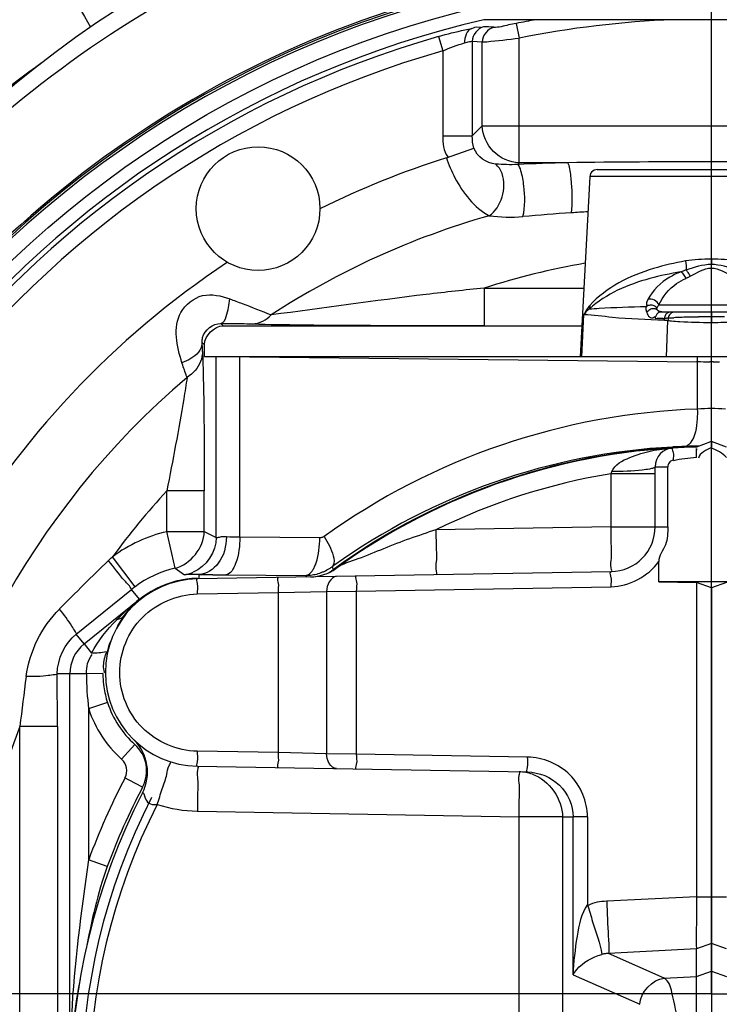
# Model space of a CAD drawing. Header units: inches. Extents: x 22575 to 24734, y 6028 to 6659.
# Tile 72 of 163: x 24684 to 24692, y 6363 to 6374. Entities that reach past the tile are written whole.
import ezdxf

# ---------------------------------------------------------------- set-up
doc = ezdxf.new("R2010")
doc.units = ezdxf.units.IN
doc.header["$LTSCALE"] = 0.5
doc.header["$MEASUREMENT"] = 0
doc.layers.add('CL', color=1, linetype='Continuous')

# ---------------------------------------------------------------- blocks, each defined once
blk = doc.blocks.new('Flygt Small 7 MGD')
at = {"color": 6, "linetype": 'Continuous'}
for p, q in [((24710.49, 6500.637), (24710.49, 6491.94)), ((24703.907, 6499.713), (24703.907, 6494.832)), ((24710.622, 6492.494), (24710.622, 6498.114)), ((24711.016, 6498.114), (24711.016, 6492.494)), ((24705.313, 6493.443), (24705.313, 6496.142)), ((24705.77, 6496.142), (24705.77, 6493.443)), ((24705.203, 6495.102), (24704.501, 6495.413)), ((24703.749, 6495.064), (24703.592, 6495.121)), ((24703.907, 6495.121), (24703.749, 6495.064)), ((24704.244, 6495.139), (24703.907, 6495.121)), ((24704.244, 6495.139), (24704.83, 6494.879)), ((24705.203, 6495.102), (24705.203, 6493.445)), ((24703.592, 6494.832), (24703.749, 6494.775)), ((24703.749, 6494.775), (24703.907, 6494.832)), ((24703.907, 6494.832), (24704.83, 6494.879)), ((24703.749, 6494.283), (24703.749, 6494.775)), ((24703.907, 6494.283), (24703.592, 6494.283)), ((24703.749, 6491.038), (24703.749, 6494.283)), ((24703.907, 6494.283), (24704.849, 6494.331)), ((24703.907, 6490.98), (24703.907, 6494.283)), ((24705.051, 6493.445), (24705.051, 6494.366)), ((24710.098, 6493.966), (24710.294, 6493.895)), ((24710.294, 6492.308), (24710.294, 6493.895)), ((24705.051, 6493.445), (24705.203, 6493.445)), ((24705.313, 6493.443), (24705.203, 6493.445)), ((24705.313, 6493.443), (24705.77, 6493.443)), ((24709.151, 6493.384), (24705.77, 6493.443)), ((24709.727, 6493.133), (24709.867, 6493.059)), ((24709.867, 6493.059), (24709.912, 6493.035)), ((24709.151, 6492.912), (24705.681, 6492.972)), ((24709.808, 6492.682), (24709.947, 6492.838)), ((24705.681, 6492.815), (24707.481, 6492.784)), ((24707.481, 6491.072), (24707.481, 6492.784)), ((24707.481, 6492.784), (24707.793, 6492.78)), ((24707.793, 6491.076), (24707.793, 6492.78)), ((24707.793, 6492.78), (24708.3, 6492.769)), ((24708.3, 6492.769), (24708.3, 6491.086)), ((24708.3, 6492.769), (24709.154, 6492.754)), ((24710.622, 6492.494), (24711.016, 6492.494)), ((24710.622, 6492.494), (24710.623, 6491.94)), ((24710.096, 6492.243), (24710.294, 6492.308)), ((24710.144, 6491.938), (24710.318, 6491.94)), ((24710.318, 6491.94), (24710.623, 6491.94)), ((24710.341, 6491.627), (24710.264, 6491.723)), ((24710.341, 6491.627), (24709.759, 6491.156)), ((24710.341, 6491.627), (24710.425, 6491.524)), ((24710.425, 6491.524), (24709.842, 6491.053)), ((24707.481, 6491.072), (24704.804, 6491.025)), ((24707.793, 6491.076), (24707.481, 6491.072)), ((24708.3, 6491.086), (24707.793, 6491.076)), ((24709.154, 6491.101), (24708.3, 6491.086)), ((24709.759, 6491.156), (24709.842, 6491.053)), ((24703.195, 6490.973), (24704.303, 6490.973)), ((24703.592, 6490.98), (24703.749, 6491.038)), ((24703.749, 6491.038), (24703.907, 6490.98)), ((24704.303, 6490.973), (24703.907, 6490.98)), ((24704.303, 6490.973), (24704.303, 6490.762)), ((24709.806, 6491.025), (24710.042, 6490.71)), ((24704.804, 6490.868), (24709.151, 6490.944)), ((24708.012, 6490.906), (24708.006, 6490.924)), ((24708.853, 6490.9), (24708.012, 6490.906)), ((24709.134, 6490.938), (24709.134, 6490.896)), ((24709.385, 6490.831), (24709.287, 6490.899)), ((24707.723, 6490.847), (24707.72, 6490.851)), ((24707.724, 6490.844), (24707.723, 6490.847)), ((24707.724, 6490.844), (24707.723, 6490.847)), ((24707.734, 6490.815), (24707.724, 6490.844)), ((24709.385, 6490.831), (24709.472, 6490.447)), ((24710.066, 6490.732), (24710.056, 6490.723)), ((24710.076, 6490.741), (24710.066, 6490.732)), ((24710.085, 6490.751), (24710.076, 6490.741)), ((24707.865, 6490.512), (24708.706, 6490.506)), ((24708.706, 6490.506), (24708.706, 6488.611)), ((24708.952, 6490.509), (24708.952, 6488.611)), ((24709.079, 6490.447), (24708.952, 6490.509)), ((24709.079, 6490.447), (24709.079, 6490.018)), ((24709.472, 6490.447), (24709.079, 6490.447)), ((24709.472, 6490.447), (24709.472, 6490.018)), ((24704.208, 6490.395), (24704.208, 6489.765)), ((24704.804, 6490.395), (24704.208, 6490.395)), ((24704.34, 6490.395), (24704.34, 6489.765)), ((24704.804, 6490.395), (24706.644, 6490.427)), ((24704.804, 6490.395), (24704.804, 6489.838)), ((24709.079, 6490.018), (24709.472, 6490.018)), ((24704.34, 6489.838), (24704.804, 6489.838)), ((24704.804, 6489.838), (24704.796, 6489.815)), ((24704.34, 6489.765), (24704.208, 6489.765)), ((24703.592, 6489.558), (24703.749, 6489.501)), ((24703.749, 6489.501), (24703.749, 6489.562)), ((24703.758, 6489.504), (24703.907, 6489.558)), ((24703.897, 6488.661), (24703.897, 6489.159)), ((24698.422, 6488.611), (24709.077, 6488.611)), ((24703.732, 6488.661), (24703.766, 6488.661)), ((24708.603, 6488.611), (24703.897, 6488.661)), ((24704.222, 6488.611), (24704.206, 6488.229)), ((24705.028, 6486.717), (24705.127, 6488.611)), ((24705.111, 6488.611), (24705.088, 6488.166)), ((24709.077, 6488.611), (24709.077, 6488.481)), ((24709.1, 6488.458), (24709.077, 6488.481)), ((24708.88, 6488.284), (24705.11, 6488.284)), ((24706.137, 6487.888), (24706.137, 6488.281)), ((24708.88, 6488.284), (24708.905, 6488.259)), ((24703.749, 6488.139), (24703.749, 6488.248)), ((24704.254, 6488.207), (24704.242, 6488.207)), ((24704.3, 6488.064), (24703.199, 6488.064)), ((24703.222, 6488.139), (24704.276, 6488.139)), ((24706.137, 6487.888), (24705.089, 6487.888)), ((24703.749, 6487.678), (24703.749, 6487.64)), ((24703.749, 6487.584), (24703.749, 6487.64)), ((24702.47, 6486.717), (24705.028, 6486.717)), ((24704.949, 6486.643), (24702.549, 6486.643)), ((24702.569, 6486.645), (24704.93, 6486.645)), ((24705.259, 6486.571), (24705.77, 6486.571)), ((24705.787, 6486.588), (24705.77, 6486.571)), ((24705.77, 6486.571), (24705.77, 6485.261)), ((24706.534, 6486.518), (24706.244, 6486.418)), ((24706.157, 6486.183), (24706.262, 6486.288)), ((24706.262, 6485.295), (24706.262, 6486.288)), ((24706.573, 6486.288), (24706.262, 6486.288)), ((24706.573, 6485.396), (24706.573, 6486.288)), ((24706.157, 6486.183), (24701.341, 6486.183)), ((24706.157, 6486.183), (24706.157, 6485.301)), ((24706.616, 6485.244), (24706.573, 6485.396)), ((24706.262, 6485.295), (24706.157, 6485.301)), ((24705.801, 6485.107), (24705.77, 6485.261)), ((24701.358, 6485.068), (24706.14, 6485.068))]:
    blk.add_line(p, q, dxfattribs=at)
for points in [[(24704.83, 6494.879), (24704.838, 6494.879), (24704.846, 6494.88), (24704.854, 6494.881), (24704.862, 6494.882), (24704.87, 6494.883), (24704.878, 6494.884), (24704.886, 6494.885), (24704.893, 6494.887), (24704.901, 6494.889)], [(24710.056, 6490.723), (24710.046, 6490.714), (24710.042, 6490.71)], [(24707.818, 6490.497), (24707.823, 6490.5), (24707.827, 6490.503), (24707.832, 6490.505), (24707.837, 6490.507), (24707.843, 6490.509), (24707.848, 6490.51), (24707.853, 6490.511), (24707.859, 6490.512), (24707.865, 6490.512)], [(24704.15, 6489.697), (24704.16, 6489.699), (24704.169, 6489.703), (24704.178, 6489.708), (24704.186, 6489.715), (24704.194, 6489.724), (24704.2, 6489.733), (24704.204, 6489.743), (24704.207, 6489.754), (24704.208, 6489.765)], [(24703.897, 6488.661), (24703.897, 6488.655), (24703.896, 6488.65), (24703.896, 6488.644), (24703.896, 6488.639), (24703.896, 6488.633), (24703.895, 6488.628), (24703.895, 6488.622), (24703.894, 6488.617), (24703.894, 6488.611)], [(24704.263, 6488.139), (24704.269, 6488.138), (24704.276, 6488.138), (24704.282, 6488.136)], [(24704.282, 6488.136), (24704.288, 6488.135), (24704.294, 6488.132), (24704.3, 6488.13), (24704.305, 6488.126), (24704.311, 6488.123), (24704.315, 6488.119)], [(24703.971, 6487.764), (24703.976, 6487.767), (24703.982, 6487.77), (24703.987, 6487.772), (24703.992, 6487.775), (24703.998, 6487.778), (24704.003, 6487.78), (24704.008, 6487.783), (24704.013, 6487.785), (24704.018, 6487.787)]]:
    blk.add_lwpolyline(points, dxfattribs=at)
at = {"color": 7, "linetype": 'Continuous'}
for points in [[(24704.201, 6488.203), (24704.206, 6488.204), (24704.211, 6488.204), (24704.216, 6488.205), (24704.221, 6488.205), (24704.225, 6488.206), (24704.23, 6488.206), (24704.235, 6488.206), (24704.239, 6488.206), (24704.244, 6488.207)], [(24704.245, 6488.223), (24704.241, 6488.224), (24704.237, 6488.224), (24704.232, 6488.224), (24704.228, 6488.225), (24704.224, 6488.225), (24704.219, 6488.226), (24704.215, 6488.227), (24704.21, 6488.228), (24704.206, 6488.229)]]:
    blk.add_lwpolyline(points, dxfattribs=at)
at = {"color": 6, "linetype": 'Continuous'}
for centre, radius in [((24703.749, 6495.304), 10.65), ((24708.513, 6487.053), 0.65)]:
    blk.add_circle(centre, radius, dxfattribs=at)
for centre, radius, start, end in [((24703.749, 6495.304), 10.846, 92.5497, 87.4503), ((24703.749, 6495.304), 10.823, 92.5496, 87.4504), ((24703.749, 6494.635), 11.516, 272.4002, 87.5999), ((24703.749, 6495.304), 10.512, 283.1486, 76.8512), ((24703.749, 6495.304), 10.46, 285.9043, 74.0957), ((24703.749, 6495.304), 10.303, 285.9043, 74.0957), ((24703.749, 6495.304), 8.504, 310.3875, 34.7644), ((24703.749, 6496.288), 6.732, 332.6191, 27.3809), ((24703.749, 6496.288), 6.539, 332.9451, 27.0549), ((24703.749, 6495.304), 7.791, 338.8614, 21.1386), ((24705.809, 6496.077), 4.667, 348.524, 353.7233), ((24703.749, 6495.304), 9.217, 303.4881, 356.5119), ((24703.749, 6496.288), 6.76, 332.1719, 339.9107), ((24703.749, 6496.288), 6.968, 332.1717, 339.9107), ((24709.125, 6491.92), 1.464, 72.2046, 88.9548), ((24710.147, 6492.975), 0.472, 152.6191, 225.9608), ((24710.056, 6492.959), 0.371, 152.1582, 228.2267), ((24710.056, 6492.959), 0.163, 152.1512, 228.2373), ((24705.779, 6493.433), 0.462, 250.9988, 268.9279), ((24709.134, 6491.928), 0.984, 271, 89), ((24709.134, 6491.928), 1.22, 18.1748, 48.2207), ((24709.134, 6491.928), 1.012, 18.1749, 48.2213), ((24673.41, 6496.913), 37.865, 352.4996, 353.2986), ((24707.271, 6491.924), 3.047, 0.2947, 7.2399), ((24709.071, 6491.929), 1.073, 2.3807, 7.9973), ((24709.948, 6491.86), 0.193, 19.0379, 21.7308), ((24709.046, 6491.928), 1.098, 0.5348, 2.4005), ((24710.088, 6491.94), 0.403, 308.9997, 0), ((24709.403, 6491.722), 0.651, 323.7713, 335.7657), ((24709.134, 6491.928), 0.99, 271.0065, 323.3233), ((24707.668, 6493.72), 3.309, 309.2038, 314.8026), ((24709.118, 6491.923), 1, 309.8579, 324.0625), ((24688.612, 6513.003), 30.924, 313.9783, 315.3217), ((24709.134, 6491.928), 1.125, 282.8709, 306.6846), ((24709.132, 6491.931), 1.129, 306.6797, 308.9881), ((24704.812, 6490.395), 0.472, 91, 180), ((24707.971, 6490.451), 0.472, 91.0003, 125.8766), ((24707.996, 6490.474), 0.462, 122.0347, 126.137), ((24707.999, 6490.468), 0.469, 118.71, 122.0372), ((24708.012, 6490.432), 0.473, 114.0285, 122.0187), ((24708.011, 6490.434), 0.471, 110.0062, 114.0206), ((24708.012, 6490.431), 0.475, 94.0201, 109.9592), ((24708.012, 6490.434), 0.472, 89.978, 93.9932), ((24708.638, 6459.83), 31.071, 89.3533, 89.6028), ((24708.769, 6471.016), 19.884, 88.9489, 89.3689), ((24709.347, 6490.505), 0.398, 105.3257, 112.0628), ((24709.345, 6490.51), 0.393, 98.512, 105.3448), ((24703.749, 6496.288), 6.738, 271.2616, 306.1402), ((24703.749, 6496.288), 6.732, 271.3404, 305.8766), ((24703.798, 6496.292), 6.744, 273.0354, 305.5109), ((24703.816, 6496.266), 6.713, 305.5168, 305.7079), ((24708.011, 6490.434), 0.471, 122.0147, 126.0294), ((24703.749, 6495.304), 7.791, 317.2721, 323.8646), ((24709.134, 6491.928), 1.519, 282.871, 306.6852), ((24703.652, 6496.289), 7.134, 271.9651, 305.729), ((24703.742, 6496.323), 6.571, 279.3039, 296.2147), ((24704.143, 6489.765), 0.197, 273.4536, 360), ((24703.746, 6497.817), 8.269, 270.9289, 271.1154), ((24703.743, 6497.972), 8.425, 271.1157, 271.5319), ((24703.743, 6497.973), 8.426, 271.5315, 271.7359), ((24703.746, 6497.862), 8.315, 271.7357, 271.9404), ((24703.8, 6496.274), 6.726, 271.9439, 273.0315), ((24703.749, 6491.309), 2.155, 266.0765, 273.9239), ((24703.748, 6459.433), 29.229, 90.0315, 90.1619), ((24703.753, 6461.035), 27.626, 89.702, 89.9732), ((24703.757, 6501.016), 12.826, 269.3516, 269.9642), ((24703.741, 6501.081), 12.891, 270.0371, 270.6459), ((24703.793, 6496.311), 8.12, 270.6544, 271.4585), ((24703.852, 6493.988), 5.796, 271.4627, 272.2051), ((24703.93, 6491.997), 3.804, 272.1833, 273.2067), ((24704.058, 6487.143), 1.095, 82.2628, 84.1675), ((24703.837, 6505.205), 17.003, 271.4061, 271.6993), ((24704.248, 6488.217), 0.0938, 347.2699, 355.0642), ((24703.749, 6495.304), 8.504, 285.9401, 302.9631), ((24704.276, 6488.091), 0.0478, 84.0069, 90.007), ((24704.276, 6488.091), 0.0476, 72.1213, 83.9986), ((24704.276, 6488.091), 0.0482, 66.3092, 72.1267), ((24704.276, 6488.09), 0.0493, 42.3686, 66.2551), ((24704.191, 6488.162), 0.147, 317.8583, 320.0575), ((24704.205, 6488.151), 0.129, 320.0547, 322.4394), ((24704.276, 6488.09), 0.0491, 36.0199, 42.3807), ((24704.386, 6488.149), 0.0823, 235.3727, 245.0252), ((24704.358, 6488.18), 0.0753, 256.4598, 267.6425), ((24703.749, 6495.304), 7.791, 279.8021, 287.8484), ((24704.009, 6505.593), 18.536, 273.7461, 275.3256), ((24703.804, 6507.947), 20.898, 273.4116, 273.8868), ((24703.749, 6495.304), 9.217, 287.588, 296.5119), ((24704.949, 6486.721), 0.0787, 255.469, 357), ((24703.749, 6606.075), 119.514, 269.27627, 270.72373), ((24704.466, 6518.155), 31.594, 271.4375, 272.3966), ((24703.738, 6495.315), 12.067, 305.722, 312.2869), ((24703.749, 6495.304), 10.244, 272.2184, 281.3752), ((24703.749, 6495.304), 10.401, 280.2179, 281.3752), ((24707.409, 6508.492), 23.385, 266.6369, 266.8983)]:
    blk.add_arc(centre, radius, start, end, dxfattribs=at)
at = {"color": 7, "linetype": 'Continuous'}
for centre, radius, start, end in [((24703.695, 6496.288), 6.674, 332.8406, 27.1595), ((24703.961, 6488.257), 0.247, 347.3709, 353.3233), ((24704.003, 6488.237), 0.243, 352.7721, 356.7627)]:
    blk.add_arc(centre, radius, start, end, dxfattribs=at)
at = {"color": 6, "linetype": 'Continuous'}
for points, knots in [([(24704.037, 6496.682), (24704.037, 6496.493), (24704.047, 6496.144), (24704.083, 6495.669), (24704.145, 6495.358), (24704.194, 6495.166), (24704.244, 6495.139)], [0, 0, 0, 0, 0.360387, 0.671249, 0.891998, 1, 1, 1, 1]), ([(24702.874, 6484.472), (24704.353, 6484.352), (24707.397, 6484.734), (24711.321, 6487.087), (24713.978, 6490.812), (24714.602, 6493.815), (24714.601, 6495.299)], [0, 0, 0, 0, 0.249999, 0.5, 0.750001, 1, 1, 1, 1]), ([(24705.203, 6495.102), (24705.192, 6495.083), (24705.118, 6494.982), (24705, 6494.915), (24704.901, 6494.889)], [0, 0, 0, 0, 0.175974, 1, 1, 1, 1]), ([(24705.051, 6494.366), (24705.12, 6494.46), (24705.169, 6494.721), (24705.198, 6494.967), (24705.203, 6495.102)], [0, 0, 0, 0, 0.463527, 1, 1, 1, 1]), ([(24703.907, 6494.283), (24703.907, 6494.349), (24703.906, 6494.532), (24703.909, 6494.716), (24703.907, 6494.832)], [0, 0, 0, 0, 0.363718, 1, 1, 1, 1]), ([(24704.849, 6494.331), (24704.842, 6494.455), (24704.842, 6494.637), (24704.821, 6494.821), (24704.83, 6494.879)], [0, 0, 0, 0, 0.678089, 1, 1, 1, 1]), ([(24705.051, 6494.366), (24705.033, 6494.426), (24704.983, 6494.6), (24704.92, 6494.772), (24704.901, 6494.889)], [0, 0, 0, 0, 0.345117, 1, 1, 1, 1]), ([(24715.149, 6493.568), (24715.008, 6492.212), (24714.227, 6489.534), (24711.731, 6486.219), (24708.26, 6483.989), (24705.571, 6483.396), (24704.231, 6483.34)], [0, 0, 0, 0, 0.252246, 0.502866, 0.751926, 1, 1, 1, 1]), ([(24705.051, 6493.445), (24705.051, 6493.285), (24705.188, 6492.951), (24705.521, 6492.818), (24705.681, 6492.815)], [0, 0, 0, 0, 0.49955, 1, 1, 1, 1]), ([(24705.681, 6492.972), (24705.56, 6492.975), (24705.309, 6493.073), (24705.203, 6493.325), (24705.203, 6493.445)], [0, 0, 0, 0, 0.502179, 1, 1, 1, 1]), ([(24705.77, 6493.443), (24705.769, 6493.383), (24705.771, 6493.275), (24705.759, 6493.117), (24705.781, 6493.045), (24705.758, 6492.971), (24705.77, 6492.971)], [0, 0, 0, 0, 0.382604, 0.706841, 0.923612, 1, 1, 1, 1]), ([(24709.151, 6492.912), (24709.139, 6492.912), (24709.162, 6492.986), (24709.14, 6493.058), (24709.152, 6493.216), (24709.15, 6493.324), (24709.151, 6493.384)], [0, 0, 0, 0, 0.076372, 0.293071, 0.617295, 1, 1, 1, 1]), ([(24709.572, 6493.314), (24709.555, 6493.26), (24709.525, 6493.157), (24709.467, 6493.008), (24709.468, 6492.932), (24709.425, 6492.868), (24709.436, 6492.865)], [0, 0, 0, 0, 0.36775, 0.706441, 0.929319, 1, 1, 1, 1]), ([(24709.727, 6493.192), (24709.718, 6493.173), (24709.694, 6493.317), (24709.62, 6493.316), (24709.572, 6493.314)], [0, 0, 0, 0, 0.307977, 1, 1, 1, 1]), ([(24705.681, 6492.972), (24705.697, 6492.972), (24705.665, 6492.886), (24705.682, 6492.852), (24705.681, 6492.815)], [0, 0, 0, 0, 0.293056, 1, 1, 1, 1]), ([(24707.481, 6492.784), (24707.482, 6492.821), (24707.465, 6492.855), (24707.496, 6492.941), (24707.481, 6492.941)], [0, 0, 0, 0, 0.706407, 1, 1, 1, 1]), ([(24708.297, 6492.927), (24708.313, 6492.926), (24708.286, 6492.841), (24708.301, 6492.806), (24708.3, 6492.769)], [0, 0, 0, 0, 0.293067, 1, 1, 1, 1]), ([(24709.154, 6492.754), (24709.155, 6492.791), (24709.139, 6492.826), (24709.167, 6492.912), (24709.151, 6492.912)], [0, 0, 0, 0, 0.706432, 1, 1, 1, 1]), ([(24709.154, 6492.754), (24709.362, 6492.749), (24709.794, 6492.57), (24710.053, 6491.928), (24709.794, 6491.286), (24709.362, 6491.107), (24709.154, 6491.101)], [0, 0, 0, 0, 0.249966, 0.5, 0.750034, 1, 1, 1, 1]), ([(24710.623, 6491.94), (24710.625, 6491.949), (24710.668, 6491.951), (24710.763, 6491.97), (24710.873, 6491.969), (24710.951, 6491.97)], [0, 0, 0, 0, 0.079441, 0.295697, 1, 1, 1, 1]), ([(24710.108, 6491.711), (24710.112, 6491.723), (24710.12, 6491.747), (24710.127, 6491.771), (24710.13, 6491.783)], [0, 0, 0, 0, 0.499046, 1, 1, 1, 1]), ([(24710.425, 6491.524), (24710.419, 6491.517), (24710.445, 6491.482), (24710.488, 6491.4), (24710.556, 6491.319), (24710.601, 6491.26)], [0, 0, 0, 0, 0.082532, 0.303073, 1, 1, 1, 1]), ([(24709.928, 6491.337), (24709.936, 6491.346), (24709.958, 6491.363), (24709.985, 6491.37), (24709.999, 6491.372)], [0, 0, 0, 0, 0.46584, 1, 1, 1, 1]), ([(24707.481, 6490.914), (24707.496, 6490.915), (24707.465, 6491.001), (24707.482, 6491.035), (24707.481, 6491.072)], [0, 0, 0, 0, 0.29255, 1, 1, 1, 1]), ([(24708.3, 6491.086), (24708.301, 6491.049), (24708.286, 6491.015), (24708.313, 6490.929), (24708.297, 6490.929)], [0, 0, 0, 0, 0.705893, 1, 1, 1, 1]), ([(24709.151, 6490.944), (24709.167, 6490.944), (24709.139, 6491.03), (24709.155, 6491.064), (24709.154, 6491.101)], [0, 0, 0, 0, 0.293568, 1, 1, 1, 1]), ([(24704.804, 6491.025), (24704.805, 6490.988), (24704.788, 6490.954), (24704.819, 6490.868), (24704.804, 6490.868)], [0, 0, 0, 0, 0.706946, 1, 1, 1, 1]), ([(24709.842, 6491.053), (24709.86, 6491.019), (24709.954, 6490.927), (24710.028, 6490.821), (24710.085, 6490.751)], [0, 0, 0, 0, 0.297367, 1, 1, 1, 1]), ([(24704.804, 6490.868), (24704.792, 6490.868), (24704.814, 6490.794), (24704.793, 6490.721), (24704.804, 6490.563), (24704.803, 6490.456), (24704.804, 6490.395)], [0, 0, 0, 0, 0.076388, 0.293159, 0.617396, 1, 1, 1, 1]), ([(24706.644, 6490.427), (24706.643, 6490.485), (24706.645, 6490.593), (24706.632, 6490.753), (24706.655, 6490.826), (24706.633, 6490.9), (24706.644, 6490.9)], [0, 0, 0, 0, 0.367978, 0.706867, 0.929525, 1, 1, 1, 1]), ([(24707.953, 6490.87), (24707.95, 6490.867), (24707.945, 6490.86), (24707.941, 6490.854), (24707.939, 6490.851)], [0, 0, 0, 0, 0.486046, 1, 1, 1, 1]), ([(24708.012, 6490.906), (24708.001, 6490.905), (24707.978, 6490.897), (24707.961, 6490.88), (24707.953, 6490.87)], [0, 0, 0, 0, 0.448782, 1, 1, 1, 1]), ([(24708.706, 6490.506), (24708.706, 6490.599), (24708.716, 6490.73), (24708.801, 6490.897), (24708.853, 6490.9)], [0, 0, 0, 0, 0.640817, 1, 1, 1, 1]), ([(24708.846, 6490.503), (24708.847, 6490.599), (24708.889, 6490.78), (24709.056, 6490.895), (24709.134, 6490.896)], [0, 0, 0, 0, 0.553349, 1, 1, 1, 1]), ([(24709.134, 6490.896), (24709.149, 6490.896), (24709.176, 6490.896), (24709.203, 6490.896), (24709.215, 6490.897)], [0, 0, 0, 0, 0.548836, 1, 1, 1, 1]), ([(24709.215, 6490.897), (24709.23, 6490.897), (24709.253, 6490.898), (24709.277, 6490.9), (24709.284, 6490.899)], [0, 0, 0, 0, 0.665762, 1, 1, 1, 1]), ([(24709.284, 6490.899), (24709.285, 6490.899), (24709.286, 6490.899), (24709.287, 6490.899), (24709.287, 6490.899)], [0, 0, 0, 0, 0.636846, 1, 1, 1, 1]), ([(24704.208, 6490.395), (24704.208, 6490.459), (24704.21, 6490.591), (24704.303, 6490.699), (24704.303, 6490.762)], [0, 0, 0, 0, 0.499365, 1, 1, 1, 1]), ([(24706.644, 6490.427), (24706.829, 6490.489), (24707.107, 6490.583), (24707.447, 6490.736), (24707.627, 6490.784), (24707.695, 6490.833)], [0, 0, 0, 0, 0.51935, 0.776457, 1, 1, 1, 1]), ([(24707.726, 6490.806), (24707.727, 6490.808), (24707.729, 6490.811), (24707.732, 6490.814), (24707.734, 6490.815)], [0, 0, 0, 0, 0.511875, 1, 1, 1, 1]), ([(24707.939, 6490.851), (24707.932, 6490.839), (24707.918, 6490.814), (24707.908, 6490.788), (24707.903, 6490.773)], [0, 0, 0, 0, 0.466553, 1, 1, 1, 1]), ([(24708.846, 6490.503), (24708.872, 6490.502), (24708.903, 6490.495), (24708.945, 6490.516), (24708.952, 6490.509)], [0, 0, 0, 0, 0.730115, 1, 1, 1, 1]), ([(24709.097, 6488.555), (24709.093, 6488.648), (24709.081, 6489.135), (24709.079, 6489.623), (24709.079, 6490.018)], [0, 0, 0, 0, 0.189794, 1, 1, 1, 1]), ([(24709.259, 6488.827), (24709.27, 6488.902), (24709.334, 6489.3), (24709.409, 6489.696), (24709.472, 6490.018)], [0, 0, 0, 0, 0.187768, 1, 1, 1, 1]), ([(24704.34, 6489.765), (24704.34, 6489.771), (24704.366, 6489.783), (24704.385, 6489.787), (24704.401, 6489.79)], [0, 0, 0, 0, 0.283512, 1, 1, 1, 1]), ([(24704.796, 6489.815), (24704.766, 6489.741), (24704.602, 6489.658), (24704.455, 6489.614), (24704.377, 6489.597)], [0, 0, 0, 0, 0.500433, 1, 1, 1, 1]), ([(24704.401, 6489.79), (24704.425, 6489.794), (24704.557, 6489.811), (24704.689, 6489.815), (24704.796, 6489.815)], [0, 0, 0, 0, 0.190821, 1, 1, 1, 1]), ([(24703.907, 6489.669), (24703.906, 6489.643), (24703.906, 6489.626), (24703.907, 6489.563), (24703.906, 6489.585), (24703.906, 6489.59)], [0, 0, 0, 0, 0.697052, 0.849826, 1, 1, 1, 1]), ([(24704.155, 6489.568), (24704.167, 6489.569), (24704.139, 6489.638), (24704.151, 6489.667), (24704.15, 6489.697)], [0, 0, 0, 0, 0.294941, 1, 1, 1, 1]), ([(24703.897, 6489.159), (24703.896, 6489.193), (24703.899, 6489.314), (24703.918, 6489.448), (24703.972, 6489.517)], [0, 0, 0, 0, 0.282379, 1, 1, 1, 1]), ([(24703.972, 6489.517), (24703.978, 6489.523), (24703.989, 6489.535), (24704.002, 6489.544), (24704.009, 6489.547)], [0, 0, 0, 0, 0.544793, 1, 1, 1, 1]), ([(24704.009, 6489.547), (24704.012, 6489.548), (24704.018, 6489.551), (24704.025, 6489.552), (24704.028, 6489.552)], [0, 0, 0, 0, 0.514086, 1, 1, 1, 1]), ([(24709.259, 6488.827), (24709.263, 6488.817), (24709.283, 6488.763), (24709.301, 6488.709), (24709.315, 6488.664)], [0, 0, 0, 0, 0.180398, 1, 1, 1, 1]), ([(24709.313, 6488.672), (24709.367, 6488.504), (24709.436, 6488.186), (24709.103, 6487.92), (24708.901, 6487.97), (24708.81, 6488.001)], [0, 0, 0, 0, 0.479168, 0.73967, 1, 1, 1, 1]), ([(24709.1, 6488.458), (24709.101, 6488.441), (24709.096, 6488.343), (24708.986, 6488.257), (24708.905, 6488.259)], [0, 0, 0, 0, 0.170658, 1, 1, 1, 1]), ([(24708.57, 6488.264), (24708.396, 6488.269), (24707.585, 6488.28), (24706.774, 6488.281), (24706.137, 6488.281)], [0, 0, 0, 0, 0.214515, 1, 1, 1, 1]), ([(24703.749, 6488.248), (24703.705, 6488.248), (24703.553, 6488.246), (24703.4, 6488.243), (24703.293, 6488.229)], [0, 0, 0, 0, 0.287239, 1, 1, 1, 1]), ([(24704.169, 6488.233), (24704.14, 6488.236), (24704, 6488.246), (24703.86, 6488.248), (24703.749, 6488.248)], [0, 0, 0, 0, 0.210065, 1, 1, 1, 1]), ([(24704.14, 6488.139), (24704.153, 6488.139), (24704.181, 6488.151), (24704.195, 6488.177), (24704.199, 6488.191)], [0, 0, 0, 0, 0.459574, 1, 1, 1, 1]), ([(24704.201, 6488.203), (24704.192, 6488.202), (24704.173, 6488.201), (24704.153, 6488.2), (24704.143, 6488.199)], [0, 0, 0, 0, 0.479282, 1, 1, 1, 1]), ([(24704.199, 6488.191), (24704.199, 6488.193), (24704.2, 6488.197), (24704.201, 6488.201), (24704.201, 6488.203)], [0, 0, 0, 0, 0.504745, 1, 1, 1, 1]), ([(24704.2, 6488.143), (24704.21, 6488.147), (24704.23, 6488.162), (24704.239, 6488.184), (24704.242, 6488.196)], [0, 0, 0, 0, 0.478213, 1, 1, 1, 1]), ([(24704.242, 6488.196), (24704.242, 6488.198), (24704.243, 6488.201), (24704.243, 6488.205), (24704.244, 6488.207)], [0, 0, 0, 0, 0.505369, 1, 1, 1, 1]), ([(24705.088, 6488.166), (24704.988, 6488.166), (24704.709, 6488.21), (24704.427, 6488.216), (24704.245, 6488.223)], [0, 0, 0, 0, 0.354438, 1, 1, 1, 1]), ([(24704.307, 6488.148), (24704.315, 6488.153), (24704.329, 6488.168), (24704.337, 6488.187), (24704.339, 6488.197)], [0, 0, 0, 0, 0.479424, 1, 1, 1, 1]), ([(24704.354, 6488.195), (24704.353, 6488.194), (24704.349, 6488.192), (24704.347, 6488.189), (24704.345, 6488.188)], [0, 0, 0, 0, 0.478137, 1, 1, 1, 1]), ([(24704.429, 6488.145), (24704.422, 6488.162), (24704.411, 6488.196), (24704.367, 6488.204), (24704.354, 6488.195)], [0, 0, 0, 0, 0.535333, 1, 1, 1, 1]), ([(24705.031, 6488.107), (24705.042, 6488.116), (24705.063, 6488.131), (24705.079, 6488.155), (24705.08, 6488.167)], [0, 0, 0, 0, 0.555069, 1, 1, 1, 1]), ([(24706.137, 6487.888), (24706.34, 6487.908), (24707.088, 6487.99), (24707.833, 6488.1), (24708.376, 6488.169)], [0, 0, 0, 0, 0.271495, 1, 1, 1, 1]), ([(24708.81, 6488.001), (24708.767, 6488.017), (24708.622, 6488.072), (24708.477, 6488.128), (24708.376, 6488.169)], [0, 0, 0, 0, 0.297755, 1, 1, 1, 1]), ([(24708.905, 6488.259), (24708.873, 6488.259), (24708.761, 6488.26), (24708.65, 6488.261), (24708.57, 6488.264)], [0, 0, 0, 0, 0.287429, 1, 1, 1, 1]), ([(24708.905, 6488.259), (24708.874, 6488.256), (24708.829, 6488.144), (24708.817, 6488.064), (24708.81, 6488.001)], [0, 0, 0, 0, 0.331463, 1, 1, 1, 1]), ([(24704.3, 6488.064), (24704.262, 6487.975), (24704.171, 6487.865), (24704.052, 6487.802), (24704.018, 6487.787)], [0, 0, 0, 0, 0.722072, 1, 1, 1, 1]), ([(24704.021, 6487.603), (24704.134, 6487.624), (24704.496, 6487.704), (24704.854, 6487.879), (24705.027, 6488.071)], [0, 0, 0, 0, 0.307644, 1, 1, 1, 1]), ([(24704.071, 6487.717), (24704.18, 6487.736), (24704.519, 6487.805), (24704.857, 6487.947), (24705.031, 6488.107)], [0, 0, 0, 0, 0.31835, 1, 1, 1, 1]), ([(24704.181, 6488.139), (24704.184, 6488.139), (24704.191, 6488.139), (24704.197, 6488.141), (24704.2, 6488.143)], [0, 0, 0, 0, 0.485036, 1, 1, 1, 1]), ([(24704.276, 6488.139), (24704.282, 6488.139), (24704.293, 6488.14), (24704.303, 6488.145), (24704.307, 6488.148)], [0, 0, 0, 0, 0.503783, 1, 1, 1, 1]), ([(24704.321, 6488.099), (24704.32, 6488.095), (24704.316, 6488.085), (24704.31, 6488.077), (24704.307, 6488.073)], [0, 0, 0, 0, 0.440823, 1, 1, 1, 1]), ([(24704.315, 6488.119), (24704.317, 6488.117), (24704.321, 6488.114), (24704.325, 6488.112), (24704.327, 6488.111)], [0, 0, 0, 0, 0.485541, 1, 1, 1, 1]), ([(24704.315, 6488.119), (24704.318, 6488.116), (24704.321, 6488.109), (24704.321, 6488.102), (24704.321, 6488.099)], [0, 0, 0, 0, 0.519614, 1, 1, 1, 1]), ([(24704.321, 6488.099), (24704.322, 6488.097), (24704.324, 6488.094), (24704.327, 6488.091), (24704.329, 6488.09)], [0, 0, 0, 0, 0.485935, 1, 1, 1, 1]), ([(24704.327, 6488.111), (24704.329, 6488.11), (24704.334, 6488.108), (24704.338, 6488.107), (24704.341, 6488.107)], [0, 0, 0, 0, 0.490712, 1, 1, 1, 1]), ([(24704.329, 6488.09), (24704.33, 6488.088), (24704.334, 6488.085), (24704.337, 6488.082), (24704.339, 6488.081)], [0, 0, 0, 0, 0.490956, 1, 1, 1, 1]), ([(24704.351, 6488.074), (24704.364, 6488.068), (24704.394, 6488.064), (24704.422, 6488.074), (24704.434, 6488.082)], [0, 0, 0, 0, 0.502208, 1, 1, 1, 1]), ([(24704.355, 6488.104), (24704.37, 6488.104), (24704.399, 6488.113), (24704.421, 6488.133), (24704.429, 6488.145)], [0, 0, 0, 0, 0.504352, 1, 1, 1, 1]), ([(24704.416, 6488.009), (24704.422, 6488.021), (24704.435, 6488.039), (24704.433, 6488.07), (24704.425, 6488.074)], [0, 0, 0, 0, 0.602518, 1, 1, 1, 1]), ([(24704.434, 6488.082), (24704.437, 6488.092), (24704.438, 6488.114), (24704.433, 6488.135), (24704.429, 6488.145)], [0, 0, 0, 0, 0.494502, 1, 1, 1, 1]), ([(24705.031, 6488.107), (24704.997, 6488.103), (24704.798, 6488.091), (24704.599, 6488.084), (24704.434, 6488.082)], [0, 0, 0, 0, 0.170008, 1, 1, 1, 1]), ([(24705.027, 6488.071), (24705.026, 6488.077), (24705.027, 6488.09), (24705.029, 6488.102), (24705.031, 6488.107)], [0, 0, 0, 0, 0.504787, 1, 1, 1, 1]), ([(24704.071, 6487.717), (24704.111, 6487.733), (24704.25, 6487.797), (24704.365, 6487.912), (24704.416, 6488.009)], [0, 0, 0, 0, 0.28222, 1, 1, 1, 1]), ([(24703.971, 6487.764), (24703.977, 6487.75), (24703.99, 6487.726), (24704.008, 6487.705), (24704.018, 6487.699)], [0, 0, 0, 0, 0.568142, 1, 1, 1, 1]), ([(24704.018, 6487.787), (24704.024, 6487.77), (24704.037, 6487.744), (24704.059, 6487.72), (24704.071, 6487.717)], [0, 0, 0, 0, 0.587641, 1, 1, 1, 1]), ([(24704.018, 6487.699), (24704.027, 6487.703), (24704.044, 6487.709), (24704.062, 6487.714), (24704.071, 6487.717)], [0, 0, 0, 0, 0.504838, 1, 1, 1, 1]), ([(24705.73, 6487.137), (24705.705, 6487.032), (24705.708, 6486.864), (24705.739, 6486.685), (24705.767, 6486.603), (24705.787, 6486.588)], [0, 0, 0, 0, 0.575121, 0.864228, 1, 1, 1, 1]), ([(24705.22, 6487.096), (24705.209, 6486.994), (24705.209, 6486.837), (24705.231, 6486.666), (24705.244, 6486.588), (24705.259, 6486.571)], [0, 0, 0, 0, 0.583186, 0.86895, 1, 1, 1, 1]), ([(24706.085, 6487.127), (24705.956, 6487.042), (24705.878, 6486.78), (24705.986, 6486.61), (24706.017, 6486.584)], [0, 0, 0, 0, 0.791671, 1, 1, 1, 1]), ([(24706.534, 6486.518), (24706.51, 6486.591), (24706.411, 6486.825), (24706.241, 6487.041), (24706.085, 6487.127)], [0, 0, 0, 0, 0.300006, 1, 1, 1, 1]), ([(24705.77, 6486.571), (24705.868, 6486.568), (24706.068, 6486.482), (24706.154, 6486.281), (24706.157, 6486.183)], [0, 0, 0, 0, 0.5, 1, 1, 1, 1]), ([(24706.157, 6485.301), (24706.142, 6485.302), (24706.012, 6485.29), (24705.883, 6485.275), (24705.77, 6485.261)], [0, 0, 0, 0, 0.120674, 1, 1, 1, 1]), ([(24706.343, 6485.311), (24706.326, 6485.306), (24706.299, 6485.3), (24706.272, 6485.294), (24706.262, 6485.295)], [0, 0, 0, 0, 0.648051, 1, 1, 1, 1]), ([(24706.616, 6485.244), (24706.525, 6485.218), (24706.408, 6485.188), (24706.291, 6485.164), (24706.265, 6485.159)], [0, 0, 0, 0, 0.78713, 1, 1, 1, 1]), ([(24705.801, 6485.107), (24705.827, 6485.113), (24705.906, 6485.126), (24705.984, 6485.151), (24706.037, 6485.148)], [0, 0, 0, 0, 0.341531, 1, 1, 1, 1]), ([(24706.265, 6485.159), (24706.239, 6485.154), (24706.233, 6485.136), (24706.17, 6485.147), (24706.174, 6485.148)], [0, 0, 0, 0, 0.866989, 1, 1, 1, 1]), ([(24712.944, 6480.458), (24712.744, 6480.824), (24711.844, 6482.381), (24710.963, 6483.949), (24710.273, 6485.145)], [0, 0, 0, 0, 0.231836, 1, 1, 1, 1])]:
    blk.add_open_spline(points, degree=3, knots=knots, dxfattribs=at)
for points in [[(24710.294, 6493.895), (24710.37, 6494.439), (24710.45, 6494.984), (24710.473, 6495.533)], [(24704.501, 6495.413), (24704.499, 6495.288), (24704.369, 6495.148), (24704.244, 6495.139)], [(24710.098, 6493.966), (24710.2, 6494.245), (24710.263, 6494.538), (24710.32, 6494.829)], [(24704.849, 6494.331), (24704.916, 6494.334), (24704.988, 6494.34), (24705.044, 6494.376)], [(24705.628, 6492.996), (24705.456, 6493.055), (24705.313, 6493.261), (24705.313, 6493.443)], [(24707.689, 6492.937), (24707.752, 6492.936), (24707.794, 6492.843), (24707.793, 6492.78)], [(24710.134, 6492.079), (24710.126, 6492.134), (24710.113, 6492.19), (24710.096, 6492.243)], [(24710.13, 6491.783), (24710.142, 6491.828), (24710.145, 6491.879), (24710.13, 6491.923)], [(24710.318, 6491.94), (24710.317, 6491.87), (24710.303, 6491.791), (24710.256, 6491.739)], [(24710.623, 6491.94), (24710.623, 6491.786), (24710.544, 6491.621), (24710.425, 6491.524)], [(24710.951, 6491.97), (24710.917, 6491.709), (24710.788, 6491.447), (24710.601, 6491.26)], [(24710.264, 6491.723), (24710.192, 6491.595), (24710.103, 6491.476), (24709.999, 6491.372)], [(24710.062, 6491.595), (24710.079, 6491.632), (24710.093, 6491.672), (24710.098, 6491.713)], [(24710.108, 6491.711), (24710.159, 6491.722), (24710.212, 6491.724), (24710.264, 6491.723)], [(24707.689, 6490.918), (24707.752, 6490.919), (24707.794, 6491.013), (24707.793, 6491.076)], [(24704.804, 6491.025), (24704.615, 6491.022), (24704.413, 6490.916), (24704.303, 6490.762)], [(24708.952, 6490.509), (24708.952, 6490.656), (24709.061, 6490.819), (24709.197, 6490.874)], [(24707.724, 6490.7), (24707.715, 6490.734), (24707.706, 6490.777), (24707.726, 6490.806)], [(24707.903, 6490.773), (24707.875, 6490.69), (24707.865, 6490.6), (24707.865, 6490.512)], [(24709.385, 6490.831), (24709.225, 6490.794), (24709.079, 6490.611), (24709.079, 6490.447)], [(24707.818, 6490.497), (24707.779, 6490.56), (24707.743, 6490.628), (24707.724, 6490.7)], [(24708.706, 6490.506), (24708.752, 6490.505), (24708.799, 6490.504), (24708.846, 6490.503)], [(24703.592, 6489.669), (24703.631, 6489.621), (24703.692, 6489.589), (24703.752, 6489.57)], [(24703.749, 6489.562), (24703.802, 6489.589), (24703.872, 6489.617), (24703.886, 6489.674)], [(24703.907, 6489.669), (24703.988, 6489.676), (24704.07, 6489.681), (24704.148, 6489.702)], [(24704.377, 6489.597), (24704.304, 6489.582), (24704.229, 6489.573), (24704.155, 6489.568)], [(24709.117, 6488.659), (24709.144, 6488.727), (24709.197, 6488.788), (24709.259, 6488.827)], [(24709.097, 6488.555), (24709.097, 6488.59), (24709.105, 6488.626), (24709.117, 6488.659)], [(24709.141, 6488.562), (24709.184, 6488.615), (24709.249, 6488.651), (24709.313, 6488.672)], [(24709.077, 6488.481), (24709.077, 6488.388), (24708.973, 6488.284), (24708.88, 6488.284)], [(24709.097, 6488.555), (24709.098, 6488.523), (24709.099, 6488.49), (24709.1, 6488.458)], [(24709.1, 6488.458), (24709.101, 6488.495), (24709.118, 6488.533), (24709.141, 6488.562)], [(24705.027, 6488.071), (24705.052, 6488.099), (24705.073, 6488.131), (24705.088, 6488.166)], [(24708.57, 6488.264), (24708.498, 6488.262), (24708.425, 6488.222), (24708.376, 6488.169)], [(24704.3, 6488.064), (24704.313, 6488.023), (24704.376, 6487.993), (24704.416, 6488.009)], [(24703.749, 6487.678), (24703.67, 6487.678), (24703.597, 6487.726), (24703.528, 6487.764)], [(24703.971, 6487.764), (24703.901, 6487.726), (24703.828, 6487.678), (24703.749, 6487.678)], [(24703.481, 6487.699), (24703.568, 6487.67), (24703.658, 6487.64), (24703.749, 6487.64)], [(24703.749, 6487.64), (24703.841, 6487.641), (24703.931, 6487.67), (24704.018, 6487.699)], [(24704.021, 6487.603), (24704.016, 6487.635), (24704.011, 6487.668), (24704.018, 6487.699)], [(24703.477, 6487.603), (24703.567, 6487.587), (24703.658, 6487.584), (24703.749, 6487.584)], [(24703.749, 6487.584), (24703.84, 6487.584), (24703.932, 6487.587), (24704.021, 6487.603)], [(24706.085, 6487.127), (24705.967, 6487.141), (24705.847, 6487.148), (24705.73, 6487.137)], [(24705.787, 6486.588), (24705.863, 6486.595), (24705.94, 6486.589), (24706.017, 6486.584)], [(24706.017, 6486.584), (24706.11, 6486.577), (24706.215, 6486.507), (24706.244, 6486.418)], [(24706.244, 6486.418), (24706.257, 6486.377), (24706.263, 6486.332), (24706.262, 6486.288)], [(24706.573, 6486.288), (24706.573, 6486.363), (24706.568, 6486.449), (24706.52, 6486.507)], [(24706.573, 6485.396), (24706.497, 6485.363), (24706.421, 6485.334), (24706.343, 6485.311)], [(24706.037, 6485.148), (24706.1, 6485.162), (24706.157, 6485.236), (24706.157, 6485.301)], [(24706.143, 6485.142), (24706.206, 6485.157), (24706.262, 6485.23), (24706.262, 6485.295)], [(24706.265, 6485.159), (24706.32, 6485.175), (24706.348, 6485.255), (24706.343, 6485.311)]]:
    blk.add_open_spline(points, degree=3, dxfattribs=at)
at = {"layer": 'CL'}
for p, q in [((24703.749, 6495.304), (24703.749, 6524.182)), ((24703.749, 6494.775), (24703.749, 6500.358)), ((24703.749, 6495.304), (24681.039, 6495.304)), ((24703.749, 6495.304), (24703.749, 6472.594)), ((24703.749, 6495.304), (24726.459, 6495.304))]:
    blk.add_line(p, q, dxfattribs=at)

msp = doc.modelspace()

# ---------------------------------------------------------------- block references
at = {"rotation": 180}
msp.add_blockref('Flygt Small 7 MGD', (49395.301, 12858.72), dxfattribs=at)

doc.saveas('drawing.dxf')
